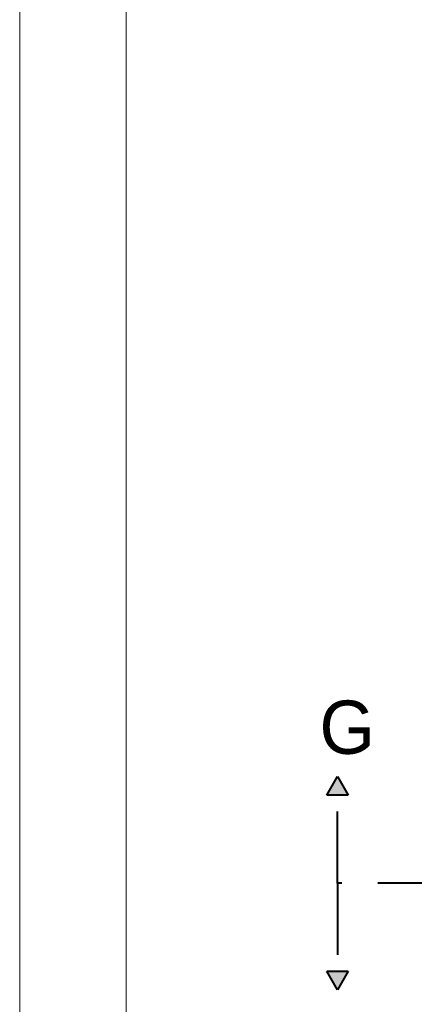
# Model space of a CAD drawing. Header units: millimetres. Extents: x 84337 to 168437, y -3060 to 56340.
# Tile 12 of 84: x 84337 to 88040, y 10904 to 20146. Entities that reach past the tile are written whole.
import ezdxf
from ezdxf.xclip import XClip

# ---------------------------------------------------------------- set-up
doc = ezdxf.new("R2010")
doc.units = ezdxf.units.MM
doc.header["$PDMODE"] = 3
doc.header["$PDSIZE"] = 1
for name, pattern in [('DGN1', [504.6, 0, -504.6]), ('DGN3', [1009.2, 672.8, -336.4]), ('DGN4', [1345.6, 672.8, -336.4, 0, -336.4])]:
    doc.linetypes.add(name, pattern=pattern)
for name, color, linetype in [('1', 7, 'Continuous'), ('54', 7, 'Continuous'), ('56', 7, 'Continuous'), ('58', 7, 'Continuous')]:
    doc.layers.add(name, color=color, linetype=linetype)
doc.styles.add('dgn003', font='dgn003.shx')
doc.styles.get("Standard").update_dxf_attribs({"font": 'arial.ttf'})
doc.dimstyles.get("Standard").update_dxf_attribs({"dimtxt": 0.18, "dimasz": 0.18, "dimexe": 0.18, "dimexo": 0.0625, "dimgap": 0.09, "dimtad": 0, "dimtih": 1, "dimtoh": 1, "dimdec": 4, "dimzin": 0, "dimdsep": 46, "dimtxsty": 'Standard', "dimcen": 0.09, "dimadec": 0, "dimazin": 0, "dimtfac": 1, "dimtdec": 4, "dimtofl": 0, "dimtmove": 0, "dimatfit": 3, "dimfxl": 1, "dimtolj": 1, "dimtzin": 0, "dimarcsym": 0})

# ---------------------------------------------------------------- blocks, each defined once
blk = doc.blocks.new('_DotSmall')
at = {"color": 0, "linetype": 'ByBlock', "const_width": 0.5}
blk.add_lwpolyline([(-0.0625, 0, 1), (0.0625, 0, 1)], format="xyb", close=True, dxfattribs=at)
blk = doc.blocks.new('*D7914')
at = {"layer": '58', "color": 3, "linetype": 'Continuous', "lineweight": 0, "transparency": 16777216}
for p, q in [((-3935.24, 8957.77), (-3935.24, 6331.610382)), ((-3935.24, 2907.77), (-3935.24, 5533.929618))]:
    blk.add_line(p, q, dxfattribs=at)
at = {"layer": 'Defpoints', "color": 0, "linetype": 'Continuous', "transparency": 16777216}
for p in [(-525.86, 8957.77), (-3935.24, 2907.77), (-525.86, 2907.77)]:
    blk.add_point(p, dxfattribs=at)
at = {"layer": '58', "color": 3, "linetype": 'Continuous', "lineweight": 0, "transparency": 16777216, "xscale": 1080, "yscale": 1080, "zscale": 1080}
for p, rotation in [((-3935.24, 8957.77), 90), ((-3935.24, 2907.77), 270)]:
    blk.add_blockref('_DotSmall', p, dxfattribs=dict(at, rotation=rotation))
at = {"layer": '58', "color": 3, "linetype": 'Continuous', "lineweight": 0, "transparency": 16777216, "insert": (-3935.24, 5932.77), "char_height": 200, "attachment_point": 5, "rotation": 90, "style": 'dgn003'}
blk.add_mtext('\\A1;6050', dxfattribs=at)
blk = doc.blocks.new('EAE52')
at = {"layer": '54'}
blk.add_hatch(color=4, dxfattribs=at).paths.add_polyline_path([(0, 1000), (100, 825), (-100, 825)])
at = {"layer": '54', "color": 4, "linetype": 'DGN3', "lineweight": 40}
blk.add_line((0, 0), (0, 1000), dxfattribs=at)
at = {"layer": '54', "color": 4, "linetype": 'DGN3', "lineweight": 40, "flags": 128}
blk.add_lwpolyline([(0, 1000), (100, 825), (-100, 825), (0, 1000)], dxfattribs=at)
blk = doc.blocks.new('EAE53')
at = {"layer": '54'}
blk.add_hatch(color=4, dxfattribs=at).paths.add_polyline_path([(0, -1000), (-100, -825), (100, -825)])
at = {"layer": '54', "color": 4, "linetype": 'DGN3', "lineweight": 40}
blk.add_line((0, 0), (0, -1000), dxfattribs=at)
at = {"layer": '54', "color": 4, "linetype": 'DGN3', "lineweight": 40, "flags": 128}
blk.add_lwpolyline([(0, -1000), (-100, -825), (100, -825), (0, -1000)], dxfattribs=at)
blk = doc.blocks.new('A1')
at = {"layer": '1', "color": 1, "linetype": 'Continuous', "lineweight": 0}
blk.add_line((0, 59400), (0, 0), dxfattribs=at)
at = {"layer": '1', "color": 5, "linetype": 'Continuous', "lineweight": 0, "flags": 128}
blk.add_lwpolyline([(1000, 1000), (83100, 1000), (83100, 58400), (1000, 58400), (1000, 1000)], dxfattribs=at)
blk = doc.blocks.new('AnonymousCell52')
at = {"color": 1, "linetype": 'Continuous', "lineweight": 0}
blk.add_blockref('A1', (-42050, -29700), dxfattribs=at)
blk = doc.blocks.new('50E03_329_B02 - Default')
at = {"layer": '56', "color": 3, "linetype": 'DGN4', "lineweight": 0}
for p, q in [((51564.76, 17492.77), (-3435.24, 17492.77)), ((51564.76, 12692.77), (-3435.24, 12692.77))]:
    blk.add_line(p, q, dxfattribs=at)
at = {"layer": '58', "color": 3, "linetype": 'DGN1', "lineweight": 0}
blk.add_line((-735.24, 9857.77), (-3935.24, 9857.77), dxfattribs=at)
at = {"layer": '58', "color": 3, "linetype": 'Continuous', "lineweight": 0}
dim = blk.add_linear_dim(base=(-3935.24, 2907.77), p1=(-525.86, 8957.77), p2=(-525.86, 2907.77), angle=90, dimstyle='Standard', override={"dimscale": 1, "dimtxt": 200, "dimasz": 1080, "dimexe": 0, "dimexo": 0, "dimgap": 100, "dimtad": 1, "dimjust": 0, "dimtih": 0, "dimtoh": 0, "dimdec": 0, "dimlfac": 1, "dimzin": 11, "dimdsep": 46, "dimlunit": 2, "dimpost": '<>', "dimtxsty": 'dgn003', "dimblk1": 'DotSmall', "dimblk2": 'DotSmall', "dimsah": 1, "dimcen": 0, "dimse1": 1, "dimse2": 1, "dimclrd": 3, "dimclre": 3, "dimclrt": 3, "dimtol": 0, "dimtix": 1, "dimtofl": 1, "dimatfit": 3, "dimfrac": 1, "dimtolj": 1, "dimlwd": 0, "dimlwe": 0}, dxfattribs=at)
dim.commit()
dim.dimension.update_dxf_attribs({"geometry": '*D7914', "text_midpoint": (-3935.24, 5932.77), "text_rotation": 90})

msp = doc.modelspace()

# ---------------------------------------------------------------- linework, layer by layer
at = {"layer": '54', "color": 4, "linetype": 'DGN3', "lineweight": 40}
msp.add_line((91398.48, 12041.54), (87319.55, 12041.54), dxfattribs=at)

# ---------------------------------------------------------------- block references
at = {"color": 1, "linetype": 'Continuous', "lineweight": 0}
msp.add_blockref('AnonymousCell52', (126387.47, 26639.79), dxfattribs=at)
ref = msp.add_blockref('50E03_329_B02 - Default', (90070.43, 1776.72))
XClip(ref).set_block_clipping_path([(-1935.24, 2907.77), (50064.76, 48907.77)])
at = {"color": 4, "linetype": 'DGN3', "lineweight": 40}
for name in ['EAE52', 'EAE53']:
    msp.add_blockref(name, (87319.55, 12041.54), dxfattribs=at)

# ---------------------------------------------------------------- texts
at = {"layer": '54', "color": 4, "linetype": 'DGN3', "lineweight": 0, "style": 'dgn003'}
msp.add_text('G', height=500, dxfattribs=at).set_placement((87150.29, 13255.08))

doc.saveas('drawing.dxf')
